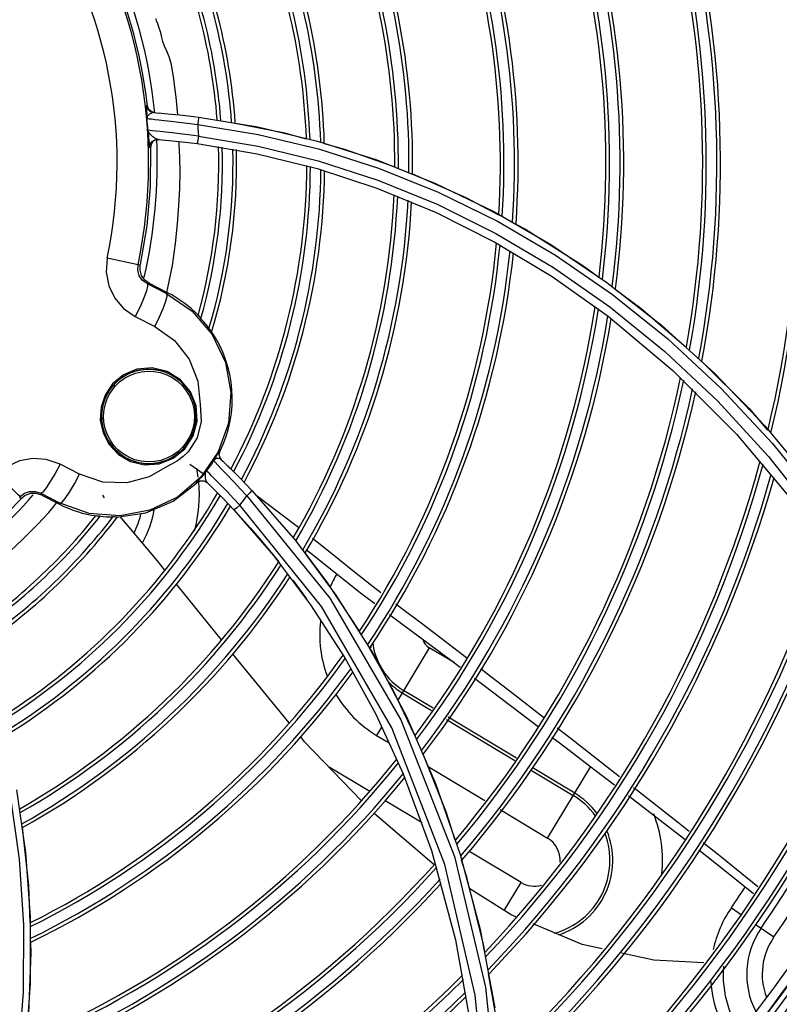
# Model space of a CAD drawing. Extents: x 40.7 to 137.4, y -250.8 to -221.5.
# Tile 98 of 256: x 56.582 to 56.687, y -231.949 to -231.812. Entities that reach past the tile are written whole.
import ezdxf

# ---------------------------------------------------------------- set-up
doc = ezdxf.new("R2010")
doc.units = 0
doc.header["$MEASUREMENT"] = 0
doc.layers.get('0').update_dxf_attribs({"linetype": 'CONTINUOUS'})

msp = doc.modelspace()

# ---------------------------------------------------------------- linework, layer by layer
at = {"color": 155}
for p, q in [((56.59956245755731, -231.82404225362), (56.59943386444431, -231.8240330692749)), ((56.59973257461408, -231.824514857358), (56.59956245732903, -231.8240422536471)), ((56.60009397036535, -231.8248616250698), (56.59973257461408, -231.824514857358)), ((56.60057363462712, -231.8250122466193), (56.60009397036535, -231.8248616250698)), ((56.60044538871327, -231.8250028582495), (56.60113243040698, -231.8250549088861)), ((56.59949135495, -231.825444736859), (56.59951150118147, -231.8258262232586)), ((56.60654370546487, -231.8266505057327), (56.61491411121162, -231.8280305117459)), ((56.60664771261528, -231.8256242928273), (56.61489126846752, -231.8269828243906)), ((56.61489126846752, -231.8269828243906), (56.62315608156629, -231.8289634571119)), ((56.61491411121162, -231.8280305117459), (56.62328543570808, -231.8300475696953)), ((56.60006919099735, -231.8294084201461), (56.59998659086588, -231.8298612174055)), ((56.60117500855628, -231.8287325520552), (56.60071817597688, -231.8287919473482)), ((56.60647770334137, -231.8292952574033), (56.61479145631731, -231.830700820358)), ((56.62315608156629, -231.8289634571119), (56.63138834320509, -231.8315738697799)), ((56.59998659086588, -231.8298612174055), (56.59987137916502, -231.8298520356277)), ((56.61479145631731, -231.830700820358), (56.62312431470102, -231.8327601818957)), ((56.62328543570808, -231.8300475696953), (56.63163350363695, -231.8327176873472)), ((56.62312431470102, -231.8327601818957), (56.63142239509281, -231.8354829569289)), ((56.63163350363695, -231.8327176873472), (56.63992772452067, -231.8360578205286)), ((56.63992772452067, -231.8360578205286), (56.64812987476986, -231.8400831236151)), ((56.64762162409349, -231.8387303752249), (56.6555624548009, -231.8433047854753)), ((56.64812987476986, -231.8400831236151), (56.65619671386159, -231.8448055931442)), ((56.64777947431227, -231.8429778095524), (56.65572855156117, -231.8477557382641)), ((56.6555624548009, -231.8433047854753), (56.66333990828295, -231.8485616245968)), ((56.59826085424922, -231.8461190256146), (56.59398644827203, -231.845225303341)), ((56.5982608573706, -231.8461190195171), (56.59857595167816, -231.8460620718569)), ((56.65572855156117, -231.8477557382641), (56.66348595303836, -231.8532397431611)), ((56.66333990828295, -231.8485616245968), (56.67091508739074, -231.8545134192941)), ((56.59956157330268, -231.8487900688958), (56.59985859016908, -231.8487326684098)), ((56.60225692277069, -231.8501561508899), (56.59956157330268, -231.8487900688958)), ((56.60233853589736, -231.8499959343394), (56.59985859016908, -231.8487326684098)), ((56.60227967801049, -231.8499832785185), (56.60241827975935, -231.8493386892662)), ((56.60225692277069, -231.8501561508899), (56.60233853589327, -231.8499959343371)), ((56.60123351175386, -231.8533655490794), (56.60174489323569, -231.8521842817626)), ((56.59788034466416, -231.8533103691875), (56.60059734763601, -231.8546874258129)), ((56.60059734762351, -231.8546874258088), (56.60123351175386, -231.8533655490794)), ((56.66348595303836, -231.8532397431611), (56.67249317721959, -231.8607752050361)), ((56.67177126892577, -231.8564012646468), (56.67918948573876, -231.8632978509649)), ((56.67249317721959, -231.8607752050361), (56.68133024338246, -231.8696240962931)), ((56.67918948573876, -231.8632978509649), (56.68628720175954, -231.8709281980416)), ((56.68528484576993, -231.8685425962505), (56.69198326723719, -231.8766333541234)), ((56.60646524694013, -231.8701257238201), (56.60520051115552, -231.8720795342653)), ((56.68133024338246, -231.8696240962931), (56.68891513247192, -231.8786512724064)), ((56.60429867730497, -231.8718927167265), (56.60462220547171, -231.8715582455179)), ((56.68628720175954, -231.8709281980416), (56.69301710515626, -231.8793004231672)), ((56.60939832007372, -231.872103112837), (56.60699027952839, -231.8756031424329)), ((56.60953724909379, -231.8723956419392), (56.60964808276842, -231.8719527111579)), ((56.60961648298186, -231.8728465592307), (56.60953724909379, -231.8723956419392)), ((56.60964902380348, -231.8719508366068), (56.60959629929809, -231.8719014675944)), ((56.6098734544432, -231.8732269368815), (56.60961648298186, -231.8728465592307)), ((56.60982188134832, -231.8731773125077), (56.61095414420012, -231.8742801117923)), ((56.58743701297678, -231.8738119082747), (56.58674300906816, -231.8751043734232)), ((56.59014838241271, -231.8752000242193), (56.58743701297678, -231.8738119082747)), ((56.60546833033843, -231.8737911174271), (56.60729092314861, -231.8750811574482)), ((56.60893345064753, -231.8734944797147), (56.60981800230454, -231.8744374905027)), ((56.60981800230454, -231.8744374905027), (56.61031616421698, -231.8749627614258)), ((56.61095414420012, -231.8742801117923), (56.61237939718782, -231.8757110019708)), ((56.58674300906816, -231.8751043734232), (56.58609115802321, -231.8762141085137)), ((56.5894272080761, -231.8765378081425), (56.59014838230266, -231.8752000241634)), ((56.60935807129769, -231.8762996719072), (56.60847070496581, -231.8753982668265)), ((56.61237939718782, -231.8757110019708), (56.61403699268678, -231.8774378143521)), ((56.58874364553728, -231.8776871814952), (56.5894272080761, -231.8765378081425)), ((56.60639685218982, -231.8764489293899), (56.60635310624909, -231.8764061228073)), ((56.60688518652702, -231.8761712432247), (56.60639685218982, -231.8764489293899)), ((56.6074446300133, -231.876170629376), (56.60688518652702, -231.8761712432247)), ((56.60739244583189, -231.8761256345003), (56.60788924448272, -231.876403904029)), ((56.60793380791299, -231.8764473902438), (56.6074446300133, -231.876170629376)), ((56.61246069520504, -231.8772207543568), (56.61337413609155, -231.8782007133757)), ((56.61322767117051, -231.8765860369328), (56.61297219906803, -231.8763230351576)), ((56.58184371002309, -231.8783478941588), (56.58189060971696, -231.8782975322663)), ((56.58198294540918, -231.8786362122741), (56.58184371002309, -231.8783478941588)), ((56.58476903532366, -231.8778295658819), (56.5874588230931, -231.879206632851)), ((56.58489726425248, -231.8781035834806), (56.58476903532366, -231.8778295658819)), ((56.58489726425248, -231.8781035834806), (56.58737720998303, -231.8793668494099)), ((56.5881631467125, -231.8785462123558), (56.58874364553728, -231.8776871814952)), ((56.59332949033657, -231.878081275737), (56.59358251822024, -231.878488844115)), ((56.61015287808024, -231.8786738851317), (56.61153839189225, -231.8801273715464)), ((56.61403692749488, -231.8774378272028), (56.6201065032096, -231.8844060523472)), ((56.58652841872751, -231.8797409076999), (56.58694303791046, -231.8791456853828)), ((56.58737720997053, -231.8793668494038), (56.5874588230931, -231.879206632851)), ((56.62373715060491, -231.8935646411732), (56.61238241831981, -231.8794877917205)), ((56.61153839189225, -231.8801273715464), (56.61705710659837, -231.8864595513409)), ((56.6201065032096, -231.8844060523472), (56.62573445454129, -231.8919635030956)), ((56.61650915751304, -231.8857885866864), (56.61778215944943, -231.8873691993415)), ((56.6216515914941, -231.8857075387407), (56.62264701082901, -231.8864863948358)), ((56.62264701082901, -231.8864863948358), (56.62571135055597, -231.8889241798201)), ((56.60982837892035, -231.8981850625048), (56.60358635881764, -231.8904514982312)), ((56.61976040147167, -231.8899240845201), (56.62162957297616, -231.8924828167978)), ((56.62899095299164, -231.896993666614), (56.62459376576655, -231.8903313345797)), ((56.63348419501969, -231.9104127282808), (56.62373715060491, -231.8935646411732)), ((56.63867494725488, -231.8992815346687), (56.63430080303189, -231.9065613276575)), ((56.64211895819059, -231.9013509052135), (56.63867494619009, -231.8992815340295)), ((56.62696156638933, -231.9006661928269), (56.63125201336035, -231.9084879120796)), ((56.64494926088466, -231.9034951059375), (56.65378872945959, -231.9102216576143)), ((56.63492086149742, -231.905529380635), (56.63900775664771, -231.9079850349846)), ((56.63921828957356, -231.9076647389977), (56.63511811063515, -231.90520110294)), ((56.65012395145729, -231.9055101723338), (56.65452446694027, -231.9089193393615)), ((56.63125201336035, -231.9084879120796), (56.63506712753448, -231.9167970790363)), ((56.6355023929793, -231.9088292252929), (56.63955243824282, -231.918122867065)), ((56.64109103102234, -231.9092367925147), (56.65053540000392, -231.9149115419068)), ((56.65076450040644, -231.9146024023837), (56.64130490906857, -231.9089185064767)), ((56.63205959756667, -231.9102913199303), (56.63136402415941, -231.9114489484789)), ((56.63136417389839, -231.9114490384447), (56.63311253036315, -231.912499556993)), ((56.64084399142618, -231.9293816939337), (56.63348419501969, -231.9104127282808)), ((56.62137683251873, -231.9123231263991), (56.62083776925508, -231.9116647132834)), ((56.62929264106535, -231.9205301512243), (56.62137683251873, -231.9123231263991)), ((56.63041206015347, -231.9192409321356), (56.62479228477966, -231.9158642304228)), ((56.63506712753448, -231.9167970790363), (56.63897951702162, -231.9274483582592)), ((56.63851702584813, -231.9157469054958), (56.64640421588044, -231.9204860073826)), ((56.6527074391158, -231.9162166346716), (56.65866485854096, -231.9197962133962)), ((56.65886210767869, -231.9194679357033), (56.65294004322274, -231.9159096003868)), ((56.6551080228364, -231.9257157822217), (56.66107907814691, -231.9157782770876)), ((56.63955243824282, -231.918122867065), (56.64298158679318, -231.9279753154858)), ((56.63767676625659, -231.9236060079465), (56.63256248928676, -231.9205330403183)), ((56.63935080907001, -231.9293977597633), (56.63101095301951, -231.9222885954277)), ((56.6485130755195, -231.9217531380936), (56.65510805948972, -231.9257158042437)), ((56.63897951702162, -231.9274483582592), (56.64231145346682, -231.9398307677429)), ((56.65141558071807, -231.9318611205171), (56.64415875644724, -231.9275007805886)), ((56.64298158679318, -231.9279753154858), (56.64573765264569, -231.938370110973)), ((56.64907603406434, -231.9357546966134), (56.65141554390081, -231.9318610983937)), ((56.68060069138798, -231.9353665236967), (56.68202230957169, -231.9363467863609)), ((56.58331031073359, -231.9366354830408), (56.5833193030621, -231.9457973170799)), ((56.64573765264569, -231.938370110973), (56.64776567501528, -231.9492831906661)), ((56.68391817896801, -231.9376536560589), (56.68649419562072, -231.9394303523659)), ((56.64231145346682, -231.9398307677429), (56.64442807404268, -231.9518492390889)), ((56.64639010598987, -231.941560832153), (56.64623092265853, -231.94064149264)), ((56.5833193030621, -231.9457973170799), (56.58265595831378, -231.9551588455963))]:
    msp.add_line(p, q, dxfattribs=at)
for points in [[(56.60082768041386, -231.8122397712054), (56.60077040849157, -231.812097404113), (56.60075348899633, -231.8120074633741), (56.6007859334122, -231.8119661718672), (56.60081316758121, -231.8119609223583)], [(56.60378323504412, -231.8252955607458), (56.6037024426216, -231.8243176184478), (56.60354972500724, -231.8228600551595), (56.60338478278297, -231.821519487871), (56.60321911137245, -231.820292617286), (56.60304958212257, -231.8191657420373), (56.60284848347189, -231.8181571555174), (56.60258883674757, -231.8172637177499), (56.60225848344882, -231.8164827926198), (56.60195702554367, -231.8157632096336), (56.60172714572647, -231.8151298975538), (56.60157245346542, -231.8145888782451), (56.60145923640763, -231.8141029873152), (56.60134116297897, -231.8136698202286), (56.60122025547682, -231.8132855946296), (56.60110344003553, -231.8129520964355), (56.60099574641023, -231.8126675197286), (56.60082768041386, -231.8122397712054)], [(56.59943386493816, -231.8240330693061), (56.59942295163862, -231.824093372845), (56.59942481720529, -231.8242558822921), (56.59943514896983, -231.8244834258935), (56.59949135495, -231.825444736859)], [(56.59943386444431, -231.8240330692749), (56.5996041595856, -231.8245060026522), (56.59996575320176, -231.8248527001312), (56.60044538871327, -231.8250028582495)], [(56.59986516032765, -231.8252186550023), (56.5997442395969, -231.8253230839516), (56.5996554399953, -231.8254233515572), (56.59959368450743, -231.8255172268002), (56.59955304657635, -231.8256041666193), (56.59952842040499, -231.8256841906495), (56.59951570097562, -231.8257584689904), (56.5995114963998, -231.8258261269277)], [(56.60044537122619, -231.8250025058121), (56.60021621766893, -231.8250318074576), (56.60002170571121, -231.8251163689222), (56.59986516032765, -231.8252186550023)], [(56.60111909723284, -231.8250538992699), (56.60195757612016, -231.8251228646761), (56.60292335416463, -231.825210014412), (56.60403016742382, -231.8253201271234), (56.60527537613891, -231.8254571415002), (56.60664774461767, -231.8256242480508)], [(56.59951124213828, -231.8258261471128), (56.59960108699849, -231.825833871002), (56.59981225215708, -231.8258535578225), (56.60013561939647, -231.8258862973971), (56.60057768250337, -231.8259337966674), (56.60115967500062, -231.8259982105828), (56.60190807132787, -231.826082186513), (56.60282866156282, -231.8261867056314), (56.60391199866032, -231.8263136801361), (56.60515010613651, -231.8264667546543), (56.60654423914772, -231.8266516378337)], [(56.60654370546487, -231.8266505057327), (56.60657946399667, -231.827187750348), (56.60661143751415, -231.8277254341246), (56.60663879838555, -231.8282636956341)], [(56.60664774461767, -231.8256242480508), (56.60664350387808, -231.8257677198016), (56.60660518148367, -231.8261462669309), (56.60654420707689, -231.8266516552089)], [(56.6117437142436, -231.8264483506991), (56.61838820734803, -231.8277442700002), (56.62160368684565, -231.828622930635)], [(56.6066403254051, -231.8282649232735), (56.6052719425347, -231.8280810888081), (56.6040541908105, -231.827929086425), (56.60298665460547, -231.8278035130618), (56.60207923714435, -231.8277010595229), (56.60133497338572, -231.8276188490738), (56.60074163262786, -231.8275546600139), (56.60028331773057, -231.8275069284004), (56.5999466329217, -231.8274738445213), (56.59972837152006, -231.8274542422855), (56.59963690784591, -231.827446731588)], [(56.60060613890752, -231.8285284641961), (56.60034104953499, -231.8283401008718), (56.60007453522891, -231.8281197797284), (56.59984328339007, -231.8278792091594), (56.5996975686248, -231.8276446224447), (56.59963696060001, -231.8274467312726)], [(56.59963734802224, -231.8274463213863), (56.59966612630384, -231.8277278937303), (56.59969759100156, -231.8280614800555), (56.59973069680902, -231.8284375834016)], [(56.59973069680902, -231.8284375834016), (56.59979756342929, -231.8292446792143), (56.59982782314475, -231.8295804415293), (56.59985282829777, -231.8297876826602), (56.59987147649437, -231.8298551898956)], [(56.59987137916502, -231.8298520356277), (56.59995382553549, -231.8293993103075), (56.60021221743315, -231.8290221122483), (56.60060171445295, -231.8287827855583), (56.60105780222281, -231.8287230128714)], [(56.60071817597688, -231.8287919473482), (56.60032802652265, -231.8290311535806), (56.60006919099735, -231.8294084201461)], [(56.60105778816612, -231.8287230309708), (56.6008489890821, -231.8286635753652), (56.60060613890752, -231.8285284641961)], [(56.60105779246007, -231.8287230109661), (56.60258544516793, -231.8288569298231), (56.60441034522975, -231.8290448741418), (56.60647770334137, -231.8292952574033)], [(56.60241827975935, -231.8493386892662), (56.60302691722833, -231.8462279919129), (56.60347212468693, -231.8431664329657), (56.60374052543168, -231.8404332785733), (56.60394903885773, -231.8378997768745), (56.60405877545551, -231.835526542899), (56.60410078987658, -231.8333049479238), (56.60405940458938, -231.8312485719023), (56.60399378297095, -231.8293641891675), (56.60398225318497, -231.8290679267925)], [(56.6066403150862, -231.8282649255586), (56.60656723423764, -231.828794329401), (56.60650849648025, -231.8291647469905), (56.6064777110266, -231.8292953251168)], [(56.60663879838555, -231.8282636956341), (56.61494721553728, -231.8296571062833), (56.6232584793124, -231.8316889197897), (56.63154739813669, -231.8343747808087), (56.63978172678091, -231.8377318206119), (56.64792123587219, -231.8417746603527), (56.65592109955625, -231.8465143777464), (56.66374334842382, -231.8519651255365)], [(56.62409557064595, -231.8293038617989), (56.6269064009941, -231.8300719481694), (56.63387968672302, -231.8325457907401)], [(56.59998639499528, -231.8298548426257), (56.59994042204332, -231.8352928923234), (56.59946923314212, -231.8407043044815), (56.59857593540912, -231.8460621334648)], [(56.63138834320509, -231.8315738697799), (56.63955386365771, -231.8348252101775), (56.64762162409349, -231.8387303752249)], [(56.63633897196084, -231.8335010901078), (56.64375959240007, -231.8367714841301), (56.64829121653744, -231.8391845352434)], [(56.63142239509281, -231.8354829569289), (56.6396510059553, -231.8388831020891), (56.64777947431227, -231.8429778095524)], [(56.65069511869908, -231.8404645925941), (56.65202475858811, -231.8411726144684), (56.66013269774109, -231.8462946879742), (56.66221072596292, -231.8478335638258)], [(56.59398658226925, -231.8452248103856), (56.5938436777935, -231.8471623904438), (56.59420094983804, -231.8490343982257), (56.59502680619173, -231.8507522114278), (56.59625751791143, -231.8521945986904), (56.59788034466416, -231.8533103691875)], [(56.65619671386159, -231.8448055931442), (56.66408943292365, -231.8502391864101), (56.67177126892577, -231.8564012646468)], [(56.59956157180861, -231.848790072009), (56.59889838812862, -231.8483050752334), (56.59843827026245, -231.8476402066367), (56.59822403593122, -231.8468790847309), (56.5982608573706, -231.8461190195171)], [(56.59985858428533, -231.8487326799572), (56.59921901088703, -231.8482620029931), (56.59876560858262, -231.8476138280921), (56.59854332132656, -231.8468549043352), (56.59857594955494, -231.8460621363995)], [(56.59956154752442, -231.8487900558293), (56.59959574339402, -231.8490906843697), (56.59942919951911, -231.8497418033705), (56.5990708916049, -231.8507139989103)], [(56.66447649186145, -231.8495114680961), (56.66804398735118, -231.8521533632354), (56.67433670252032, -231.8575757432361)], [(56.5990708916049, -231.8507139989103), (56.59853980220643, -231.8519410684), (56.59788034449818, -231.8533103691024)], [(56.60174489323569, -231.8521842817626), (56.60211361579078, -231.8511868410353), (56.60229505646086, -231.8504790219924), (56.60225692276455, -231.8501561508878)], [(56.60225692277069, -231.8501561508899), (56.60578333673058, -231.8525750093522), (56.6085545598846, -231.8558203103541), (56.61038773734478, -231.8596711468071), (56.61115890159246, -231.8638572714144), (56.6108209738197, -231.8680960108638), (56.60939832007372, -231.872103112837)], [(56.66374334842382, -231.8519651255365), (56.67135240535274, -231.8581445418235), (56.67870233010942, -231.8650642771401), (56.6857398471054, -231.8727323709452), (56.69240670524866, -231.8811535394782), (56.6986430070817, -231.8903254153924), (56.70439259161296, -231.9002299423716)], [(56.60666707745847, -231.853185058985), (56.60674247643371, -231.8532838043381), (56.60684814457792, -231.8534163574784), (56.60698410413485, -231.853584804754)], [(56.60059734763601, -231.8546874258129), (56.60333248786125, -231.8566204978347), (56.60537387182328, -231.8592185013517), (56.60658510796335, -231.8622635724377), (56.60689028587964, -231.8655276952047)], [(56.608111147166, -231.854958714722), (56.60824828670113, -231.8551226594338), (56.60835429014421, -231.8552473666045), (56.6084308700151, -231.855332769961)], [(56.67091508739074, -231.8545134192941), (56.67824557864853, -231.8611710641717), (56.68528484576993, -231.8685425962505)], [(56.6764914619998, -231.859538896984), (56.68309621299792, -231.8661361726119), (56.68562743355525, -231.8690650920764)], [(56.60475727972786, -231.8716798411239), (56.60591510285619, -231.8698882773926), (56.60645379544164, -231.8678381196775), (56.60632929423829, -231.8657227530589), (56.60555092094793, -231.8637450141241), (56.60417724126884, -231.8620920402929), (56.60232084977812, -231.8609420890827), (56.60020304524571, -231.8604465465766), (56.5981141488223, -231.8606316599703), (56.59624879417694, -231.8614094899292), (56.59473801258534, -231.8626603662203)], [(56.60448623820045, -231.8626516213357), (56.60414986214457, -231.8623246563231), (56.603790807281, -231.8620225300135), (56.603410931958, -231.8617468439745), (56.6030122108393, -231.861499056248), (56.60259672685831, -231.8612804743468), (56.60216665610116, -231.861092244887), (56.60172425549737, -231.8609353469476), (56.60127184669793, -231.8608105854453), (56.60081180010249, -231.8607185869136), (56.60034652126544, -231.8606597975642), (56.59987843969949, -231.8606344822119), (56.59940999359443, -231.8606427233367), (56.59894360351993, -231.8606844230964), (56.5984816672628, -231.860759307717), (56.59802654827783, -231.8608669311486), (56.59758056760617, -231.8610066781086), (56.59714598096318, -231.8611777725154), (56.5967249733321, -231.8613792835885), (56.59631963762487, -231.861610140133), (56.59593199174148, -231.8618691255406), (56.59556396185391, -231.8621548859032), (56.59521735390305, -231.8624659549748), (56.59489390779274, -231.8628007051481)], [(56.59510100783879, -231.8629763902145), (56.5957117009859, -231.8623835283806), (56.59639332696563, -231.8618805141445), (56.59713567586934, -231.8614736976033), (56.59792459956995, -231.8611704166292), (56.5987482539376, -231.8609752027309), (56.59959521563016, -231.8608919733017), (56.60045869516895, -231.8609249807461), (56.60132390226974, -231.8610793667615), (56.60216730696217, -231.8613558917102), (56.60297844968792, -231.8617568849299), (56.60372908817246, -231.8622741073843), (56.60439731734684, -231.8628942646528), (56.60496566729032, -231.8635993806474), (56.60542549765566, -231.8643754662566), (56.60577204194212, -231.8652159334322), (56.60599839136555, -231.8661223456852), (56.60608831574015, -231.8670564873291), (56.60603779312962, -231.8680006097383), (56.60587414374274, -231.86882726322), (56.60562807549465, -231.8695603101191), (56.60532565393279, -231.8702005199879), (56.60491896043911, -231.870851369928), (56.60447011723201, -231.8714105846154)], [(56.59473801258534, -231.8626603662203), (56.59369654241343, -231.8641993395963), (56.59312598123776, -231.865904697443), (56.5930261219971, -231.8676937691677), (56.59340524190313, -231.8694572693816), (56.59423650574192, -231.8710543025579), (56.59553947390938, -231.8724380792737), (56.59722717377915, -231.8734235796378), (56.59917314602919, -231.8738876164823), (56.60121290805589, -231.8737505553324), (56.60314991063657, -231.8729896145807), (56.60475727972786, -231.8716798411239)], [(56.59489390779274, -231.8628007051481), (56.59459520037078, -231.8631574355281), (56.59432265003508, -231.8635344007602), (56.59407759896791, -231.8639297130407), (56.59386125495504, -231.8643414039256), (56.5936746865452, -231.8647674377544), (56.59351882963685, -231.8652056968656), (56.59339447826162, -231.8656539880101), (56.59330225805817, -231.8661101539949), (56.59324266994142, -231.8665719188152), (56.59321605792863, -231.8670369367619), (56.59322259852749, -231.8675029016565), (56.59326231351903, -231.8679674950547), (56.59333506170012, -231.8684283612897), (56.59344053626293, -231.8688831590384), (56.59357826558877, -231.8693295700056), (56.59374761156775, -231.8697653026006), (56.59394776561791, -231.8701880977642), (56.594177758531, -231.8705957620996), (56.59443646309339, -231.8709861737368), (56.59472258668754, -231.8713572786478), (56.59503467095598, -231.8717071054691), (56.59537110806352, -231.8720337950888), (56.59573014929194, -231.8723356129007), (56.59610992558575, -231.8726109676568), (56.59650845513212, -231.872858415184), (56.59692364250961, -231.8730766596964), (56.59735329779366, -231.8732645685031), (56.59779518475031, -231.8734211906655), (56.59824702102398, -231.8735457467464), (56.59870648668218, -231.873637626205)], [(56.60447011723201, -231.8714105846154), (56.60381445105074, -231.8720405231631), (56.60307726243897, -231.8725681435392), (56.60227140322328, -231.8729848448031), (56.60141553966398, -231.8732811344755), (56.60053127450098, -231.8734510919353), (56.59962534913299, -231.8734931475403), (56.59871692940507, -231.8734037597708), (56.59782843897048, -231.8731832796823), (56.59698322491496, -231.8728374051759), (56.59620042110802, -231.8723754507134), (56.59548431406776, -231.871798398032), (56.59487521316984, -231.8711425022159), (56.5943756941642, -231.8704246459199), (56.59398240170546, -231.869649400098), (56.59370088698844, -231.8688324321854), (56.59353053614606, -231.8679590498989), (56.59348471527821, -231.8670799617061), (56.59356312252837, -231.8661943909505), (56.59373722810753, -231.865422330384), (56.5939815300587, -231.8647369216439), (56.59427105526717, -231.8641415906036), (56.59466271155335, -231.8635215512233), (56.59510100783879, -231.8629763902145)], [(56.59510107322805, -231.8629764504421), (56.59505024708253, -231.8629308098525), (56.59499909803, -231.8628857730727), (56.59495600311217, -231.8628487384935), (56.59492374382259, -231.86282196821), (56.59490262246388, -231.8628056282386), (56.59489392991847, -231.8628007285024)], [(56.60462220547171, -231.8715582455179), (56.60492114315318, -231.8712016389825), (56.60519393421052, -231.8708247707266), (56.60543923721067, -231.8704295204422), (56.60565582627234, -231.8700178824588), (56.60584262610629, -231.8695919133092), (56.60599873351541, -231.8691536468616), (56.60612331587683, -231.8687053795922), (56.60621573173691, -231.868249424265), (56.60627552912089, -231.8677879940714), (56.60630239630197, -231.8673232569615), (56.6062961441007, -231.8668574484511), (56.60625672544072, -231.8663928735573), (56.6061842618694, -231.8659319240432), (56.60607905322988, -231.8654769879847), (56.60594157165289, -231.8650304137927), (56.60577245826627, -231.8645945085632), (56.60557251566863, -231.8641715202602), (56.60534271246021, -231.8637636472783), (56.60508417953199, -231.8633730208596), (56.60479820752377, -231.8630016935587), (56.60448623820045, -231.8626516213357)], [(56.60689028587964, -231.8655276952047), (56.60704860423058, -231.8678616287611), (56.60646524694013, -231.8701257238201)], [(56.6044700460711, -231.8714105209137), (56.60451933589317, -231.8714557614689), (56.6045634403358, -231.8714971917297), (56.60459703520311, -231.8715298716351), (56.60461645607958, -231.8715501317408), (56.60462211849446, -231.8715581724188)], [(56.58743701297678, -231.8738119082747), (56.58553207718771, -231.8731455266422), (56.58364378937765, -231.8730102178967), (56.58182243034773, -231.8733475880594), (56.58016492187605, -231.8741141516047), (56.57874957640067, -231.8752636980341)], [(56.59870648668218, -231.873637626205), (56.59917122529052, -231.8736963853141), (56.59963882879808, -231.8737217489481), (56.60010686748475, -231.8737136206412), (56.60057292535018, -231.8736720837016), (56.60103460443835, -231.8735973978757), (56.60148953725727, -231.8734899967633), (56.60193539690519, -231.8733504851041), (56.60236992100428, -231.8731796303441), (56.60279091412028, -231.8729783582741), (56.603196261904, -231.8727477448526), (56.60358392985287, -231.8724890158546), (56.60395200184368, -231.87220351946), (56.60429867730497, -231.8718927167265)], [(56.60520051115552, -231.8720795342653), (56.60451241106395, -231.8727468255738), (56.60374549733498, -231.8733174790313), (56.60290153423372, -231.8737887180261)], [(56.60931179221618, -231.872377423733), (56.60906712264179, -231.8727928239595), (56.60874759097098, -231.8733010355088)], [(56.60940834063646, -231.8730126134), (56.60915407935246, -231.8730338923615), (56.60892311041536, -231.8731294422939), (56.60874759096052, -231.8733010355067)], [(56.60959629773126, -231.8719014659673), (56.60956376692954, -231.8719419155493), (56.60947417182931, -231.8720934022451), (56.60931179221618, -231.872377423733)], [(56.60982171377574, -231.8731771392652), (56.60964107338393, -231.8730619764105), (56.60940834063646, -231.8730126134)], [(56.60959629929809, -231.8719014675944), (56.6094848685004, -231.8723466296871), (56.60956449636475, -231.8727972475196), (56.60982168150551, -231.8731771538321)], [(56.60261707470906, -231.8739166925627), (56.59983217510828, -231.8755745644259), (56.59669552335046, -231.876391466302), (56.59339258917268, -231.876288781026), (56.59014838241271, -231.8752000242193)], [(56.60290153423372, -231.8737887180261), (56.60280710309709, -231.8738328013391), (56.60271228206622, -231.8738754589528), (56.60261707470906, -231.8739166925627)], [(56.60874759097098, -231.8733010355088), (56.60843803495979, -231.873780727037), (56.6081118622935, -231.8742493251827), (56.60776947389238, -231.874706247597)], [(56.60874751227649, -231.8733009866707), (56.60880104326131, -231.873355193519), (56.60893345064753, -231.8734944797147)], [(56.61115874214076, -231.8744833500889), (56.61035606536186, -231.8736938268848), (56.60998108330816, -231.8733323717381)], [(56.58189065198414, -231.8782975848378), (56.58164091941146, -231.8780502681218), (56.58099089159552, -231.8774202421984), (56.57998693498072, -231.8764525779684), (56.57874956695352, -231.8752636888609)], [(56.60699027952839, -231.8756031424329), (56.60374985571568, -231.8783684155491), (56.5999103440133, -231.880197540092), (56.59573008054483, -231.8809711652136), (56.59148434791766, -231.8806359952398), (56.5874588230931, -231.879206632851)], [(56.6070264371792, -231.8756356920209), (56.60667553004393, -231.8760342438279), (56.60642419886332, -231.876313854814), (56.60635333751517, -231.8764058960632)], [(56.60776947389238, -231.874706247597), (56.60752699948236, -231.8750253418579), (56.60728961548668, -231.8753220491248), (56.6070264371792, -231.8756356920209)], [(56.60768228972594, -231.8759569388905), (56.60762992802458, -231.8756396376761), (56.60760909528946, -231.8752977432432), (56.60764788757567, -231.8749762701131), (56.60776947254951, -231.8747062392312)], [(56.60847070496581, -231.8753982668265), (56.6081770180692, -231.8751029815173), (56.60796431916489, -231.8748916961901), (56.60782644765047, -231.8747579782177), (56.60776942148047, -231.8747062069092)], [(56.61031616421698, -231.8749627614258), (56.61164444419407, -231.8763569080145), (56.61246069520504, -231.8772207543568)], [(56.58609115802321, -231.8762141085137), (56.5855057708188, -231.8771011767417), (56.5850458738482, -231.8776671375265), (56.58476903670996, -231.8778295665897)], [(56.59527616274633, -231.8811570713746), (56.59934041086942, -231.8805410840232), (56.60312580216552, -231.8789384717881), (56.60639364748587, -231.8764520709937)], [(56.60635310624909, -231.8764061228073), (56.60682551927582, -231.8761327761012), (56.60739244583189, -231.8761256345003)], [(56.60788924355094, -231.8764039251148), (56.60776515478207, -231.8762174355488), (56.60768228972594, -231.8759569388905)], [(56.60788925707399, -231.8764039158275), (56.60892766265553, -231.8774295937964), (56.61015287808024, -231.8786738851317)], [(56.61238671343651, -231.879470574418), (56.61148543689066, -231.8785074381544), (56.61067823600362, -231.8776600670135), (56.60996712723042, -231.8769238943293), (56.60935807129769, -231.8762996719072)], [(56.58189060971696, -231.8782975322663), (56.58249514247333, -231.8778390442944), (56.58321965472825, -231.877589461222), (56.58398080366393, -231.8775774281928), (56.58476903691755, -231.8778295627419)], [(56.58489726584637, -231.8781035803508), (56.58414070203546, -231.8778629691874), (56.58334987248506, -231.8778772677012), (56.58260521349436, -231.8781436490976), (56.58198294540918, -231.8786362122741)], [(56.58745882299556, -231.8792066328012), (56.58772862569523, -231.8790608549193), (56.5881631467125, -231.8785462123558)], [(56.61238241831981, -231.8794877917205), (56.61272091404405, -231.8790725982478), (56.61305016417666, -231.8786491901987), (56.61337004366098, -231.8782176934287)], [(56.61337004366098, -231.8782176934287), (56.62486010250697, -231.8923996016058), (56.63471621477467, -231.9093019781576), (56.64216471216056, -231.9282601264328), (56.64649118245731, -231.9463955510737), (56.64857160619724, -231.966500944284)], [(56.61403699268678, -231.8774378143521), (56.61397664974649, -231.8775621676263), (56.61373229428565, -231.8778441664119), (56.61337440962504, -231.8782010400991)], [(56.61464008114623, -231.8780873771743), (56.61791048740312, -231.8805357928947), (56.62052749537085, -231.8825487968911)], [(56.57299779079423, -231.8920486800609), (56.57412554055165, -231.8912195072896), (56.5758281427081, -231.88989070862), (56.57734905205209, -231.8886090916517), (56.57874279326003, -231.8874133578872), (56.58005469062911, -231.8862785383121), (56.58127978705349, -231.8851749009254), (56.58239245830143, -231.8841174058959), (56.58340033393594, -231.883118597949), (56.5843133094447, -231.8821830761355), (56.58514080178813, -231.8813156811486), (56.58588894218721, -231.8805049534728), (56.58652841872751, -231.8797409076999)], [(56.61238719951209, -231.8794710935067), (56.61196823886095, -231.8798441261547), (56.61166994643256, -231.8800723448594), (56.61153834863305, -231.8801274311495)], [(56.59301161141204, -231.8810145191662), (56.5927945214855, -231.8810035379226), (56.59262535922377, -231.8809960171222), (56.59250186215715, -231.880993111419)], [(56.59527616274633, -231.8811570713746), (56.59516186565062, -231.8811453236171), (56.59499861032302, -231.8811328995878), (56.59478560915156, -231.8811183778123)], [(56.60200479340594, -231.8884920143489), (56.60098011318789, -231.8872224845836), (56.59577812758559, -231.8810809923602)], [(56.61262913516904, -231.8813079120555), (56.6138205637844, -231.8826356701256), (56.61510543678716, -231.8841145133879), (56.61650915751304, -231.8857885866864)], [(56.62245798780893, -231.884065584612), (56.62376735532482, -231.8851028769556), (56.62613290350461, -231.8870054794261), (56.6283259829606, -231.8887645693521), (56.63047458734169, -231.8904619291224), (56.63196066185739, -231.8916097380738)], [(56.61705710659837, -231.8864595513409), (56.62221870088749, -231.8933193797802), (56.62696156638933, -231.9006661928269)], [(56.62459380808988, -231.8903312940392), (56.62271271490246, -231.8877562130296), (56.62144925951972, -231.8861128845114)], [(56.62571135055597, -231.8889241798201), (56.62728124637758, -231.890171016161), (56.62933721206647, -231.8917792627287), (56.63111920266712, -231.893141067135)], [(56.62573445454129, -231.8919635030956), (56.63088087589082, -231.9001065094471), (56.6355023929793, -231.9088292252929)], [(56.63402642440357, -231.893188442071), (56.6350230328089, -231.8939456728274), (56.63753906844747, -231.8958450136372), (56.64028500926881, -231.8979236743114), (56.6432977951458, -231.9002289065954), (56.6438338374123, -231.9006428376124)], [(56.57323065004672, -231.8950223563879), (56.57622460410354, -231.9029657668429), (56.57866372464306, -231.911226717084), (56.58052476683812, -231.9197912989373), (56.58177838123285, -231.9286415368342), (56.58239293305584, -231.9377523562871), (56.58233687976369, -231.9470933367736)], [(56.63315362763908, -231.8946695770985), (56.63358005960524, -231.8949891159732), (56.63876960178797, -231.8988382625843)], [(56.63876960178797, -231.8988382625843), (56.64179342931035, -231.9011042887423), (56.64295306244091, -231.9019828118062)], [(56.61925152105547, -231.9097272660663), (56.61169483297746, -231.9004975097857), (56.61140709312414, -231.9001410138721)], [(56.63667984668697, -231.9114736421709), (56.63370567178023, -231.9052436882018), (56.63036967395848, -231.8993401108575)], [(56.64583006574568, -231.9021843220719), (56.64657529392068, -231.9027597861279), (56.65012395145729, -231.9055101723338)], [(56.6564429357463, -231.9104069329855), (56.65817610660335, -231.9117508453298), (56.66273517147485, -231.9152986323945), (56.66508349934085, -231.9171352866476)], [(56.65570580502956, -231.9116803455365), (56.65688078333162, -231.9125743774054), (56.66153656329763, -231.9161274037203), (56.66436267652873, -231.9182940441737)], [(56.64227141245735, -231.925983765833), (56.64101673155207, -231.9220391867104), (56.63785159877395, -231.9140356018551)], [(56.58139134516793, -231.9189991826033), (56.58265828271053, -231.9276954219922), (56.58331031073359, -231.9366354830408)], [(56.6670399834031, -231.9186654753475), (56.66769323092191, -231.9191763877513), (56.67312438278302, -231.9234543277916), (56.67475954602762, -231.9247590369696)], [(56.66632761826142, -231.9198004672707), (56.66661179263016, -231.9200183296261), (56.67216748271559, -231.9243053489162), (56.67413350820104, -231.9258412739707)], [(56.582197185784, -231.9242506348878), (56.58307453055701, -231.9322948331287), (56.58325187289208, -231.9374432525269)], [(56.67668653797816, -231.9262965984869), (56.6790975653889, -231.9282203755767), (56.68427318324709, -231.9324400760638)], [(56.67606795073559, -231.927352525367), (56.67829154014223, -231.9290896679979), (56.68368541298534, -231.9333946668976)], [(56.64623092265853, -231.94064149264), (56.64390575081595, -231.9311219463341), (56.64315594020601, -231.9287646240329)], [(56.64618349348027, -231.9897448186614), (56.6470185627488, -231.9676778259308), (56.64506550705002, -231.9475138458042), (56.64084399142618, -231.9293816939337)], [(56.6507092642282, -231.9366420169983), (56.6500489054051, -231.9363676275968), (56.64430278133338, -231.9327474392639)], [(56.66267204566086, -231.9410691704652), (56.65988490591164, -231.9404546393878), (56.65307946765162, -231.9376268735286)], [(56.5833456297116, -231.9401651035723), (56.58339691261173, -231.9416538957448), (56.58301614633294, -231.9512383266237), (56.58272102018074, -231.9538223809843)], [(56.67678096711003, -231.9430213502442), (56.66985648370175, -231.9426532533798), (56.66535273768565, -231.9416602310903)], [(56.64857610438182, -231.9565820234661), (56.6479514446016, -231.9505781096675), (56.64690640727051, -231.9445426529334)], [(56.58233687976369, -231.9470933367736), (56.58157907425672, -231.9566372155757), (56.5800866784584, -231.9663600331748)]]:
    msp.add_lwpolyline(points, dxfattribs=at)
msp.add_circle((56.59975302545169, -231.8671749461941), 0.006563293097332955, dxfattribs=at)
for centre, radius, start, end in [((56.53067698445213, -231.8319881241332), 0.06904536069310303, 348.1903428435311, 77.8217423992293), ((56.53067698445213, -231.8319881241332), 0.06467852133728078, 348.1907891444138, 77.82094159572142), ((56.53067698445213, -231.8319881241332), 0.1032201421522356, 359.7157475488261, 23.28938229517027), ((56.53067698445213, -231.8319881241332), 0.1037206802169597, 359.6110418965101, 23.20953993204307), ((56.53067698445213, -231.8319881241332), 0.1051857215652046, 359.3028591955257, 22.97250113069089), ((56.53067698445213, -231.8319881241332), 0.1056863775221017, 359.1969833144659, 22.89039059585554), ((56.53067698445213, -231.8319881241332), 0.1178699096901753, 356.5366480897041, 20.73406599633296), ((56.53067698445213, -231.8319881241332), 0.1183704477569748, 356.4242084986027, 20.63962762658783), ((56.53067698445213, -231.8319881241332), 0.1198354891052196, 356.0938046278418, 20.36083815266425), ((56.53067698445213, -231.8319881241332), 0.1203361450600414, 355.9804743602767, 20.26478374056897), ((56.53067698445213, -231.8319881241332), 0.1325196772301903, 353.1573979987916, 17.81209408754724), ((56.53067698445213, -231.8319881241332), 0.1330202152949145, 353.038943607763, 17.70701379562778), ((56.53067698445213, -231.8319881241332), 0.1344852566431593, 352.6912000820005, 17.39766077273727), ((56.53067698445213, -231.8319881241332), 0.1349859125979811, 352.5720335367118, 17.29137909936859), ((56.53067698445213, -231.8319881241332), 0.09101200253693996, 2.165780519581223, 25.03117976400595), ((56.53067698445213, -231.8319881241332), 0.09151254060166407, 2.069650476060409, 24.96846878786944), ((56.53067698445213, -231.8319881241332), 0.09297758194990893, 1.785985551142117, 24.780213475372), ((56.53067698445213, -231.8319881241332), 0.09347823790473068, 1.688294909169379, 24.71432248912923), ((56.53067698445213, -231.8319881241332), 0.145948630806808, 349.9193214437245, 14.891864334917), ((56.53067698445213, -231.8319881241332), 0.1464491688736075, 349.7963564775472, 14.77926434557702), ((56.53067698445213, -231.8319881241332), 0.147914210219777, 349.4355797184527, 14.44827881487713), ((56.53067698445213, -231.8319881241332), 0.1484148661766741, 349.3120170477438, 14.33471210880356), ((56.53067698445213, -231.8319881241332), 0.08076944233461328, 4.033383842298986, 26.10873444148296), ((56.53067698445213, -231.8319881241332), 0.08127009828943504, 3.947022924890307, 26.06631108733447), ((56.53067698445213, -231.8319881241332), 0.07880386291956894, 4.366929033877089, 26.26359522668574), ((56.53067698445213, -231.8319881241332), 0.07930440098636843, 4.282853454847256, 26.2259765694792), ((56.53067698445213, -231.8319881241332), 0.1593775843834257, 346.5695976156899, 11.79000477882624), ((56.53067698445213, -231.8319881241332), 0.1598781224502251, 346.4428113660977, 11.67135731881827), ((56.53067698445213, -231.8319881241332), 0.06934223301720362, 6.579930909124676, 25.78590359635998), ((56.53067698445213, -231.8319881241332), 0.07025784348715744, 5.695128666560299, 25.00031706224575), ((56.53067698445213, -231.8319881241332), 0.06910976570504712, 3.768118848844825, 5.115346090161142), ((56.53067698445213, -231.8319881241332), 0.07025784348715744, 346.9204364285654, 2.683588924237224), ((56.53067698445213, -231.8319881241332), 0.07880386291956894, 344.4247352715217, 1.646406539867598), ((56.53067698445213, -231.8319881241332), 0.07930440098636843, 344.1972594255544, 1.577709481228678), ((56.53067698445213, -231.8319881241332), 0.08076944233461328, 343.4771828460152, 1.372039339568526), ((56.53067698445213, -231.8319881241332), 0.08127009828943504, 343.2107100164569, 1.300243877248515), ((56.53067698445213, -231.8319881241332), 0.09101200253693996, 332.1657805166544, 359.7671918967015), ((56.53067698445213, -231.8319881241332), 0.09151254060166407, 332.0696504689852, 359.6822150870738), ((56.53067698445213, -231.8319881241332), 0.09297758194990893, 331.7859855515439, 359.4304097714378), ((56.53067698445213, -231.8319881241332), 0.09347823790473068, 331.688294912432, 359.3433435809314), ((56.53067698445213, -231.8319881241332), 0.1032201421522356, 329.7157475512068, 357.5541871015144), ((56.53067698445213, -231.8319881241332), 0.1037206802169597, 329.6110418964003, 357.4578284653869), ((56.53067698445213, -231.8319881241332), 0.1051857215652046, 329.3028591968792, 357.1735397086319), ((56.53067698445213, -231.8319881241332), 0.1056863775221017, 329.1969833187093, 357.0756487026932), ((56.53067698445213, -231.8319881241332), 0.1178699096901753, 326.5366480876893, 354.5850491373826), ((56.53067698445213, -231.8319881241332), 0.1183704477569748, 326.4242085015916, 354.478685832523), ((56.53067698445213, -231.8319881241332), 0.1198354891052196, 326.0938046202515, 354.1657089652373), ((56.53067698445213, -231.8319881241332), 0.1203361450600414, 325.9804743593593, 354.0582138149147), ((56.59485787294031, -231.8646813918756), 0.0164809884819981, 44.23064968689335, 63.0060445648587), ((56.53067698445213, -231.8319881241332), 0.1325196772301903, 323.1573980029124, 351.360492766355), ((56.53067698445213, -231.8319881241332), 0.1330202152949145, 323.0389436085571, 351.2465731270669), ((56.59485787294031, -231.8646813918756), 0.01643714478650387, 36.26398345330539, 42.46130520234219), ((56.53067698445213, -231.8319881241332), 0.1344852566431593, 322.6912000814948, 350.911857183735), ((56.53067698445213, -231.8319881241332), 0.1349859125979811, 322.5720335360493, 350.7970522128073), ((56.59485787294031, -231.8646813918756), 0.0164809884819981, 333.8283741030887, 34.55766740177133), ((56.53067698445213, -231.8319881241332), 0.145948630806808, 319.9193214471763, 348.2303683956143), ((56.53067698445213, -231.8319881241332), 0.1464491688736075, 319.7963564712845, 348.1109297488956), ((56.53067698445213, -231.8319881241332), 0.147914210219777, 319.4355797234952, 347.7602932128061), ((56.53067698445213, -231.8319881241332), 0.1484148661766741, 319.3120170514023, 347.6401345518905), ((56.58736311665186, -231.8780476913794), 0.01941084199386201, 7.246108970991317, 10.90072903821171), ((56.53067698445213, -231.8319881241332), 0.1593775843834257, 316.569597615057, 344.9651029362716), ((56.53067698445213, -231.8319881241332), 0.1598781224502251, 316.4428113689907, 344.8410937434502), ((56.53067698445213, -231.8319881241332), 0.16134316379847, 316.070975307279, 344.4772513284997), ((56.53067698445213, -231.8319881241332), 0.1618438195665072, 315.9436763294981, 344.3526378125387), ((56.58736311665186, -231.8780476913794), 0.01941084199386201, 345.037548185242, 5.330514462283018), ((56.53067698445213, -231.8319881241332), 0.07025784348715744, 305.6924689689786, 319.0340299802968), ((56.53067698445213, -231.8319881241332), 0.06934223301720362, 306.5799309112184, 317.7224558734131), ((56.53067698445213, -231.8319881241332), 0.09101200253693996, 302.1657805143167, 329.7671918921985), ((56.53067698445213, -231.8319881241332), 0.09151254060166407, 302.0696504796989, 329.6822150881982), ((56.53067698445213, -231.8319881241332), 0.09297758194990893, 301.785985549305, 329.4304097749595), ((56.53067698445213, -231.8319881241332), 0.09347823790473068, 301.6882949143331, 329.3433435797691), ((56.59485787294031, -231.8646813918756), 0.0164809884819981, 243.0060445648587, 261.7811748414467), ((56.53067698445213, -231.8319881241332), 0.07880386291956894, 304.3669290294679, 321.5873189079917), ((56.53067698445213, -231.8319881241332), 0.07930440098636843, 304.2828534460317, 321.814829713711), ((56.53067698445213, -231.8319881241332), 0.08076944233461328, 304.033383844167, 322.5349062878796), ((56.53067698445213, -231.8319881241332), 0.08127009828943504, 303.9470229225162, 322.8013791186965), ((56.59485787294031, -231.8646813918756), 0.01643714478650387, 263.5507839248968, 269.7481056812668), ((56.58736311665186, -231.8780476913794), 0.01160990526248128, 333.0335176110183, 346.9229939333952), ((56.58736311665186, -231.8780476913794), 0.01330677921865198, 329.894523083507, 351.2166073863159), ((56.53067698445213, -231.8319881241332), 0.1715857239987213, 313.4411825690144, 341.8980705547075), ((56.53067698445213, -231.8319881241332), 0.1720862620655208, 313.3113783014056, 341.7705226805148), ((56.53067698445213, -231.8319881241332), 0.1032201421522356, 299.7157475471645, 327.5541871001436), ((56.53067698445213, -231.8319881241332), 0.1037206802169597, 299.6110419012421, 327.4578284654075), ((56.53067698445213, -231.8319881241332), 0.1735513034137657, 312.9307999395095, 341.3964415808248), ((56.53067698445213, -231.8319881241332), 0.174051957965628, 312.8005442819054, 341.2683695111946), ((56.53067698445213, -231.8319881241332), 0.1051857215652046, 299.302859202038, 327.1735397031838), ((56.53067698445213, -231.8319881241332), 0.1056863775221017, 299.1969833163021, 327.0756487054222), ((56.63973510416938, -231.8975168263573), 0.0162533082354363, 148.5897224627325, 156.0766206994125), ((56.63973510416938, -231.8975168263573), 0.0162533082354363, 173.3399012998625, 200.3992436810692), ((56.63973514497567, -231.8975168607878), 0.009347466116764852, 189.3253485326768, 190.8546934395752), ((56.6397352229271, -231.8975169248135), 0.008964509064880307, 186.5578235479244, 238.9995774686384), ((56.63973519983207, -231.8975169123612), 0.002058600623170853, 197.9865755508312, 239.0009070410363), ((56.53067698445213, -231.8319881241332), 0.1842944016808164, 310.1108522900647, 338.6196116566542), ((56.53067698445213, -231.8319881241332), 0.1837938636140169, 310.2433301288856, 338.7502442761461), ((56.53067698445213, -231.8319881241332), 0.1178699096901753, 296.5366480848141, 324.585049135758), ((56.53067698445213, -231.8319881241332), 0.1183704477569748, 296.4242085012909, 324.4786858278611), ((56.53067698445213, -231.8319881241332), 0.186260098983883, 309.589638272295, 338.1055035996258), ((56.53067698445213, -231.8319881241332), 0.1857594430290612, 309.7225194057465, 338.2365964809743), ((56.53067698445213, -231.8319881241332), 0.1198354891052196, 296.093804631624, 324.1657089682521), ((56.53067698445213, -231.8319881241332), 0.1203361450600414, 295.9804743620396, 324.0582138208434), ((56.53067698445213, -231.8319881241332), 0.1871111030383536, 325.4123080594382, 337.9669892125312), ((56.63973514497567, -231.8975168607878), 0.009347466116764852, 222.8838280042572, 239.0001908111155), ((56.63973510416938, -231.8975168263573), 0.0162533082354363, 210.4344885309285, 239.0011702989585), ((56.53067698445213, -231.8319881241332), 0.1892692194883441, 325.4121604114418, 337.3015149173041), ((56.53067698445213, -231.8319881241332), 0.1955242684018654, 306.8434200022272, 336.217513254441), ((56.53067698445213, -231.8319881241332), 0.1947860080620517, 308.0863084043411, 335.7333316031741), ((56.53067698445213, -231.8319881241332), 0.1947198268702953, 308.1041477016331, 335.7281499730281), ((56.53067698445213, -231.8319881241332), 0.1330202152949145, 293.0389436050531, 321.246573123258), ((56.53067698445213, -231.8319881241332), 0.1325196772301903, 293.1573979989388, 321.3604927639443), ((56.53067698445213, -231.8319881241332), 0.1344852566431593, 292.6912000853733, 320.9118435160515), ((56.53067698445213, -231.8319881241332), 0.1966431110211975, 306.785016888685, 334.7794647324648), ((56.53067698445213, -231.8319881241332), 0.1969382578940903, 306.7855834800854, 334.7690561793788), ((56.53067698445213, -231.8319881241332), 0.1349859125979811, 292.5720335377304, 320.7970522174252), ((56.53050783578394, -231.8318822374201), 0.1935815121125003, 322.3502849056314, 333.5567545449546), ((56.53067698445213, -231.8319881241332), 0.1973534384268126, 306.9312869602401, 333.9473339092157), ((56.65326178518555, -231.9287884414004), 0.01087352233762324, 37.01354856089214, 58.99936845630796), ((56.65326182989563, -231.9287884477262), 0.01049052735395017, 36.1508680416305, 58.9995722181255), ((56.65326194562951, -231.9287885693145), 0.01777928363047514, 353.9250247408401, 21.2809887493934), ((56.65326182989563, -231.9287884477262), 0.01049052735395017, 285.268540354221, 20.63855412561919), ((56.65326178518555, -231.9287884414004), 0.01087352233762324, 288.1164143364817, 22.20714283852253), ((56.65326178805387, -231.9287884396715), 0.00358463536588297, 356.1747876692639, 58.99937237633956), ((56.53067698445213, -231.8319881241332), 0.145948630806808, 289.9193214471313, 318.2303684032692), ((56.53067698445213, -231.8319881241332), 0.1464491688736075, 289.7963564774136, 318.1108872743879), ((56.53067698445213, -231.8319881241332), 0.147914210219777, 289.4355797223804, 317.7602932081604), ((56.53067698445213, -231.8319881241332), 0.2083655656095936, 304.4462073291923, 331.4670103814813), ((56.65326178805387, -231.9287884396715), 0.00358463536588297, 239.0006244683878, 286.0283993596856), ((56.53067698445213, -231.8319881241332), 0.148414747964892, 289.3120170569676, 317.6401345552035), ((56.53067698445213, -231.8319881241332), 0.182110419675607, 325.4121817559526, 326.5213855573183), ((56.69399754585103, -231.9446045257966), 0.01627275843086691, 145.4112122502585, 167.8464955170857), ((56.69399754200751, -231.9446044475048), 0.01127220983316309, 145.4118737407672, 207.3088466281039), ((56.69399756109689, -231.9446044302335), 0.009114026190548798, 145.4114428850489, 200.4122482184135), ((56.69399763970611, -231.9446043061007), 0.01454651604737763, 175.5760206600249, 218.7634223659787), ((56.53067698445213, -231.8319881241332), 0.1598781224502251, 286.4428113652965, 314.8410937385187), ((56.53067698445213, -231.8319881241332), 0.1593776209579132, 286.569597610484, 314.9651029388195), ((56.69399754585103, -231.9446045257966), 0.01627275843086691, 183.6072863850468, 219.8146689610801), ((56.53067698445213, -231.8319881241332), 0.1618437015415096, 285.9436763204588, 314.3526378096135), ((56.53067698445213, -231.8319881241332), 0.16134316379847, 286.0709753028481, 314.4772513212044)]:
    msp.add_arc(centre, radius, start, end, dxfattribs=at)

doc.saveas('drawing.dxf')
